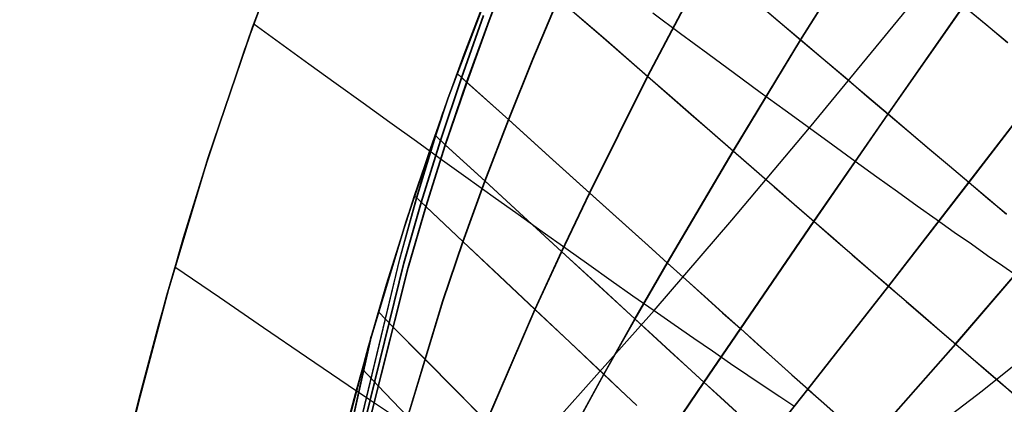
# Model space of a CAD drawing. Header units: millimetres. Extents: x -58 to 58, y -58 to 58.
# Tile 20 of 74: x -57.47 to -43.26, y 14.02 to 19.57. Entities that reach past the tile are written whole.
import ezdxf

# ---------------------------------------------------------------- set-up
doc = ezdxf.new("R2010")
doc.units = ezdxf.units.MM
doc.header["$MEASUREMENT"] = 0
doc.layers.add('Predefinito', color=5, linetype='Continuous')

msp = doc.modelspace()

# ---------------------------------------------------------------- linework, layer by layer
at = {"layer": 'Predefinito', "color": 9}
for points in [[(-46.395, 28.596), (-47.354, 26.978), (-48.257, 25.327), (-49.103, 23.647), (-49.89, 21.938), (-50.617, 20.203), (-51.284, 18.444), (-51.89, 16.662), (-52.435, 14.861), (-52.916, 13.043), (-53.335, 11.208), (-53.69, 9.361), (-53.981, 7.502), (-54.208, 5.634), (-54.37, 3.76), (-54.468, 1.881)], [(-54.468, 1.881), (-54.37, 3.76), (-54.208, 5.634), (-53.981, 7.502), (-53.69, 9.361), (-53.335, 11.208), (-52.916, 13.043), (-52.435, 14.861), (-51.89, 16.662), (-51.284, 18.444), (-50.617, 20.203), (-49.89, 21.938), (-49.103, 23.647), (-48.257, 25.327), (-47.354, 26.978), (-46.395, 28.596)], [(-49.961, 28.463), (-50.914, 26.722), (-51.806, 24.948), (-52.636, 23.145), (-53.403, 21.315), (-54.107, 19.459), (-54.747, 17.58), (-55.321, 15.679), (-55.829, 13.761), (-56.271, 11.825), (-56.645, 9.876), (-56.953, 7.915), (-57.192, 5.945), (-57.363, 3.967), (-57.466, 1.985)], [(-57.466, 1.985), (-57.363, 3.967), (-57.192, 5.945), (-56.953, 7.915), (-56.645, 9.876), (-56.271, 11.825), (-55.829, 13.761), (-55.321, 15.679), (-54.747, 17.58), (-54.107, 19.459), (-53.403, 21.315), (-52.636, 23.145), (-51.806, 24.948), (-50.914, 26.722), (-49.961, 28.463)]]:
    msp.add_lwpolyline(points, dxfattribs=at)
for points in [[(-53.433, 21.24, 350.006), (-54.092, 19.501, 350.011), (-54.679, 17.79, 350.021), (-55.029, 16.675, 350.029), (-55.346, 15.589, 350.038), (-55.634, 14.529, 350.049), (-55.956, 13.235, 350.064)], [(-49.887, 12.913, 33.066), (-49.042, 14.456, 32.71), (-48.592, 15.253, 32.542), (-48.125, 16.062, 32.391), (-47.175, 17.676, 32.134), (-46.202, 19.28, 31.92), (-45.194, 20.885, 31.738)], [(-49.883, 12.91, 346.928), (-49.039, 14.452, 347.284), (-48.588, 15.249, 347.452), (-48.121, 16.058, 347.603), (-47.171, 17.672, 347.86), (-46.197, 19.276, 348.074), (-45.189, 20.88, 348.256)], [(-55.857, 13.647, 29.926), (-55.723, 14.183, 29.927), (-55.461, 15.176, 29.961), (-55.104, 16.427, 30.011), (-54.811, 17.377, 30.023), (-54.225, 19.129, 30.017), (-53.647, 20.695, 30.002)], [(-50.56, 12.856, 38.236), (-48.317, 15.376, 37.805), (-47.195, 16.679, 37.615), (-46.075, 18.008, 37.453), (-43.841, 20.729, 37.178)], [(-50.56, 12.856, 341.764), (-48.317, 15.376, 342.195), (-47.195, 16.679, 342.385), (-46.075, 18.008, 342.547), (-43.841, 20.729, 342.822)], [(-52.642, 12.9, 29.505), (-51.861, 16, 29.064), (-51.609, 16.874, 28.935), (-51.327, 17.766, 28.817), (-51.019, 18.669, 28.717), (-50.696, 19.564, 28.632), (-50.358, 20.45, 28.558)], [(-52.638, 12.897, 350.488), (-51.857, 15.996, 350.93), (-51.604, 16.869, 351.059), (-51.322, 17.761, 351.177), (-51.014, 18.664, 351.277), (-50.69, 19.559, 351.362), (-50.352, 20.444, 351.436)], [(-50.732, 13.775, 31.431), (-50.034, 15.391, 31.107), (-49.65, 16.226, 30.956), (-49.246, 17.073, 30.821), (-48.41, 18.753, 30.598), (-47.536, 20.412, 30.414)], [(-50.729, 13.771, 348.563), (-50.03, 15.387, 348.887), (-49.645, 16.222, 349.038), (-49.241, 17.069, 349.173), (-48.405, 18.749, 349.396), (-47.531, 20.408, 349.581)], [(-52.846, 13.325, 350.99), (-52.623, 14.179, 351.043), (-52.296, 15.341, 351.112), (-51.942, 16.501, 351.216), (-51.542, 17.71, 351.336), (-51.228, 18.598, 351.415), (-50.728, 19.922, 351.513)], [(-52.827, 13.4, 29.004), (-52.407, 14.958, 28.915), (-52.173, 15.755, 28.854), (-51.77, 17.033, 28.731), (-51.33, 18.317, 28.608), (-51.054, 19.071, 28.547), (-50.727, 19.927, 28.487)], [(-52.278, 12.495, 30.258), (-51.362, 15.517, 29.769), (-51.074, 16.372, 29.628), (-50.758, 17.245, 29.498), (-50.418, 18.129, 29.386), (-50.065, 19.006, 29.288), (-49.699, 19.876, 29.203)], [(-52.275, 12.492, 349.735), (-51.358, 15.513, 350.225), (-51.07, 16.367, 350.365), (-50.753, 17.24, 350.496), (-50.413, 18.124, 350.608), (-50.06, 19.001, 350.706), (-49.693, 19.871, 350.791)], [(-49.699, 19.876, 29.203), (-49.049, 19.31, 29.883), (-48.41, 18.753, 30.598), (-48.096, 18.479, 30.968), (-47.785, 18.208, 31.348), (-47.478, 17.94, 31.736), (-47.175, 17.676, 32.134), (-46.877, 17.416, 32.541), (-46.583, 17.16, 32.957), (-46.295, 16.909, 33.382), (-46.011, 16.662, 33.817), (-45.733, 16.42, 34.261), (-45.461, 16.183, 34.715), (-45.195, 15.952, 35.178), (-44.935, 15.727, 35.65), (-44.682, 15.508, 36.131), (-44.436, 15.296, 36.62), (-44.198, 15.09, 37.116), (-43.968, 14.892, 37.619), (-43.746, 14.7, 38.128), (-43.531, 14.516, 38.643), (-43.323, 14.338, 39.164), (-43.123, 14.167, 39.69)], [(-49.693, 19.871, 350.791), (-49.043, 19.305, 350.111), (-48.405, 18.749, 349.396), (-48.091, 18.475, 349.026), (-47.78, 18.204, 348.646), (-47.473, 17.936, 348.258), (-47.171, 17.672, 347.86), (-46.873, 17.412, 347.453), (-46.579, 17.156, 347.037), (-46.291, 16.905, 346.611), (-46.007, 16.658, 346.177), (-45.729, 16.417, 345.733), (-45.457, 16.18, 345.279), (-45.191, 15.949, 344.816), (-44.931, 15.724, 344.344), (-44.679, 15.505, 343.863), (-44.433, 15.293, 343.374), (-44.196, 15.088, 342.878), (-43.966, 14.89, 342.375), (-43.743, 14.698, 341.866), (-43.528, 14.514, 341.351), (-43.321, 14.336, 340.831), (-43.121, 14.165, 340.304)], [(-48.113, 13.58, 34.439), (-47.597, 14.34, 34.26), (-47.071, 15.113, 34.097), (-46.011, 16.662, 33.817), (-44.942, 18.211, 33.581), (-43.853, 19.77, 33.38)], [(-48.109, 13.577, 345.555), (-47.594, 14.337, 345.733), (-47.067, 15.11, 345.896), (-46.007, 16.658, 346.177), (-44.938, 18.208, 346.413), (-43.849, 19.766, 346.614)], [(-46.861, 19.839, 31.148), (-46.529, 19.558, 31.529), (-46.202, 19.28, 31.92), (-45.879, 19.006, 32.321), (-45.562, 18.737, 32.731), (-45.249, 18.472, 33.151), (-44.942, 18.211, 33.581), (-44.641, 17.956, 34.021), (-44.346, 17.706, 34.471), (-44.057, 17.462, 34.932), (-43.775, 17.224, 35.402), (-43.5, 16.992, 35.882), (-43.234, 16.767, 36.37)], [(-46.856, 19.835, 348.846), (-46.524, 19.553, 348.465), (-46.197, 19.276, 348.074), (-45.875, 19.002, 347.673), (-45.557, 18.733, 347.263), (-45.245, 18.468, 346.843), (-44.938, 18.208, 346.413), (-44.637, 17.953, 345.973), (-44.342, 17.703, 345.522), (-44.053, 17.459, 345.062), (-43.771, 17.221, 344.592), (-43.497, 16.989, 344.112), (-43.231, 16.765, 343.624)], [(-43.853, 19.77, 33.38), (-43.532, 19.503, 33.816), (-43.218, 19.242, 34.263)], [(-43.849, 19.766, 346.614), (-43.528, 19.5, 346.177), (-43.214, 19.239, 345.73)], [(-52.688, 12.951, 29.413), (-51.924, 16.061, 28.978), (-51.676, 16.937, 28.851), (-51.398, 17.832, 28.734), (-51.095, 18.737, 28.636), (-50.776, 19.634, 28.552)], [(-52.685, 12.947, 350.58), (-51.919, 16.057, 351.016), (-51.671, 16.932, 351.143), (-51.393, 17.827, 351.26), (-51.089, 18.732, 351.358), (-50.77, 19.629, 351.442)], [(-48.335, 19.667, 34.237), (-47.933, 19.37, 34.737), (-47.54, 19.081, 35.252), (-47.157, 18.799, 35.78), (-46.785, 18.526, 36.323), (-46.424, 18.262, 36.881), (-46.075, 18.008, 37.453), (-45.739, 17.763, 38.039), (-45.415, 17.528, 38.64), (-45.104, 17.304, 39.253), (-44.806, 17.09, 39.88), (-44.52, 16.885, 40.518), (-44.247, 16.691, 41.168), (-43.987, 16.507, 41.828), (-43.74, 16.334, 42.498), (-43.506, 16.17, 43.177), (-43.285, 16.017, 43.864), (-43.077, 15.874, 44.56)], [(-48.335, 19.667, 345.763), (-47.933, 19.37, 345.263), (-47.54, 19.081, 344.748), (-47.157, 18.799, 344.22), (-46.785, 18.526, 343.677), (-46.424, 18.262, 343.119), (-46.075, 18.008, 342.547), (-45.739, 17.763, 341.961), (-45.415, 17.528, 341.36), (-45.104, 17.304, 340.747), (-44.806, 17.09, 340.12), (-44.52, 16.885, 339.482), (-44.247, 16.691, 338.832), (-43.987, 16.507, 338.172), (-43.74, 16.334, 337.502), (-43.506, 16.17, 336.823), (-43.285, 16.017, 336.136), (-43.077, 15.874, 335.44)], [(-54.089, 19.509, 30), (-53.294, 18.933, 30.809), (-52.9, 18.649, 31.231), (-52.51, 18.368, 31.665), (-52.125, 18.089, 32.11), (-51.744, 17.815, 32.568), (-51.368, 17.545, 33.037), (-50.998, 17.279, 33.518), (-50.635, 17.019, 34.011), (-50.278, 16.764, 34.516), (-49.929, 16.515, 35.033), (-49.588, 16.272, 35.563), (-49.256, 16.037, 36.105), (-48.933, 15.809, 36.659), (-48.62, 15.588, 37.226), (-48.317, 15.376, 37.805), (-48.025, 15.172, 38.397), (-47.743, 14.977, 39.001), (-47.473, 14.791, 39.616), (-47.214, 14.613, 40.243), (-46.966, 14.444, 40.879), (-46.728, 14.284, 41.525), (-46.502, 14.133, 42.18), (-46.287, 13.991, 42.844)], [(-54.089, 19.509, 350), (-53.294, 18.933, 349.191), (-52.9, 18.649, 348.769), (-52.51, 18.368, 348.335), (-52.125, 18.089, 347.89), (-51.744, 17.815, 347.432), (-51.368, 17.545, 346.963), (-50.998, 17.279, 346.482), (-50.635, 17.019, 345.989), (-50.278, 16.764, 345.484), (-49.929, 16.515, 344.967), (-49.588, 16.272, 344.437), (-49.256, 16.037, 343.895), (-48.933, 15.809, 343.341), (-48.62, 15.588, 342.774), (-48.317, 15.376, 342.195), (-48.025, 15.172, 341.603), (-47.743, 14.977, 340.999), (-47.473, 14.791, 340.384), (-47.214, 14.613, 339.757), (-46.966, 14.444, 339.121), (-46.728, 14.284, 338.475), (-46.502, 14.133, 337.82), (-46.287, 13.991, 337.156)], [(-51.157, 18.793, 351.431), (-51.014, 18.664, 351.277), (-50.413, 18.124, 350.608), (-49.822, 17.592, 349.907), (-49.241, 17.069, 349.173), (-48.674, 16.557, 348.405), (-48.396, 16.306, 348.008), (-48.121, 16.058, 347.603), (-47.851, 15.815, 347.189), (-47.585, 15.575, 346.767), (-47.324, 15.34, 346.336), (-47.067, 15.11, 345.896), (-46.816, 14.884, 345.448), (-46.57, 14.663, 344.991), (-46.329, 14.448, 344.526), (-46.095, 14.239, 344.051), (-45.867, 14.035, 343.569), (-45.645, 13.838, 343.08)], [(-51.157, 18.793, 28.569), (-51.019, 18.669, 28.717), (-50.418, 18.129, 29.386), (-49.827, 17.596, 30.087), (-49.246, 17.073, 30.821), (-48.678, 16.561, 31.589), (-48.4, 16.31, 31.986), (-48.125, 16.062, 32.391), (-47.855, 15.818, 32.805), (-47.589, 15.579, 33.227), (-47.327, 15.343, 33.658), (-47.071, 15.113, 34.097), (-46.819, 14.887, 34.546), (-46.573, 14.666, 35.003), (-46.333, 14.451, 35.468), (-46.098, 14.241, 35.943), (-45.869, 14.038, 36.425), (-45.648, 13.841, 36.914)], [(-46.681, 13.505, 36.111), (-46.098, 14.241, 35.943), (-44.935, 15.727, 35.65), (-43.775, 17.224, 35.402), (-42.61, 18.738, 35.19)], [(-46.678, 13.502, 343.883), (-46.095, 14.239, 344.051), (-44.931, 15.724, 344.344), (-43.771, 17.221, 344.592), (-42.606, 18.735, 344.804)], [(-52.73, 12.998, 350.671), (-51.981, 16.117, 351.1), (-51.737, 16.995, 351.226), (-51.464, 17.892, 351.341), (-51.273, 18.474, 351.405)], [(-52.733, 13.002, 29.323), (-51.985, 16.121, 28.894), (-51.742, 17, 28.769), (-51.468, 17.897, 28.654), (-51.358, 18.238, 28.615)], [(-51.475, 17.904, 351.354), (-51.322, 17.761, 351.177), (-50.753, 17.24, 350.496), (-50.194, 16.727, 349.783), (-49.645, 16.222, 349.038), (-49.109, 15.729, 348.261), (-48.588, 15.249, 347.452), (-48.333, 15.015, 347.034), (-48.082, 14.785, 346.609), (-47.836, 14.559, 346.175), (-47.594, 14.337, 345.733), (-47.357, 14.121, 345.283), (-47.125, 13.909, 344.825)], [(-51.475, 17.904, 28.646), (-51.327, 17.766, 28.817), (-50.758, 17.245, 29.498), (-50.199, 16.731, 30.211), (-49.65, 16.226, 30.956), (-49.114, 15.733, 31.733), (-48.592, 15.253, 32.542), (-48.336, 15.018, 32.959), (-48.086, 14.788, 33.385), (-47.839, 14.562, 33.818), (-47.597, 14.34, 34.26), (-47.36, 14.124, 34.711), (-47.128, 13.912, 35.169)], [(-51.771, 17.029, 351.269), (-51.604, 16.869, 351.059), (-51.07, 16.367, 350.365), (-50.544, 15.873, 349.642), (-50.03, 15.387, 348.887), (-49.527, 14.913, 348.101), (-49.039, 14.452, 347.284), (-48.8, 14.227, 346.863), (-48.566, 14.006, 346.435)], [(-51.771, 17.029, 28.731), (-51.609, 16.874, 28.935), (-51.074, 16.372, 29.628), (-50.549, 15.877, 30.352), (-50.034, 15.391, 31.107), (-49.531, 14.917, 31.892), (-49.042, 14.456, 32.71), (-48.804, 14.23, 33.13), (-48.569, 14.009, 33.559)], [(-45.226, 13.466, 37.912), (-43.968, 14.892, 37.619), (-42.725, 16.34, 37.369)], [(-45.223, 13.464, 342.082), (-43.966, 14.89, 342.375), (-42.722, 16.337, 342.625)], [(-55.227, 16.007, 30), (-54.584, 15.566, 30.896), (-53.951, 15.132, 31.829), (-53.331, 14.709, 32.8), (-52.728, 14.299, 33.809), (-52.434, 14.101, 34.328), (-52.146, 13.907, 34.857)], [(-55.227, 16.007, 350), (-54.584, 15.566, 349.104), (-53.951, 15.132, 348.171), (-53.331, 14.709, 347.2), (-52.728, 14.299, 346.191), (-52.434, 14.101, 345.672), (-52.146, 13.907, 345.143)], [(-52.293, 15.354, 351.113), (-52.084, 15.139, 350.798), (-51.622, 14.676, 350.082), (-51.17, 14.219, 349.337), (-50.729, 13.771, 348.563)], [(-52.293, 15.354, 28.887), (-52.088, 15.143, 29.195), (-51.626, 14.68, 29.912), (-51.174, 14.223, 30.657), (-50.732, 13.775, 31.431)], [(-52.817, 13.098, 350.844), (-52.372, 15.08, 351.093)], [(-52.82, 13.102, 29.15), (-52.394, 15.006, 28.912)], [(-44.275, 13.688, 48.316), (-43.586, 14.216, 48.249), (-42.905, 14.759, 48.187)], [(-44.275, 13.688, 331.684), (-43.586, 14.216, 331.751), (-42.905, 14.759, 331.813)], [(-52.526, 14.535, 351.061), (-52.294, 14.288, 350.675), (-51.87, 13.845, 349.946)], [(-52.526, 14.535, 28.939), (-52.298, 14.292, 29.319), (-51.874, 13.848, 30.047)]]:
    msp.add_polyline3d(points, dxfattribs=at)

doc.saveas('drawing.dxf')
